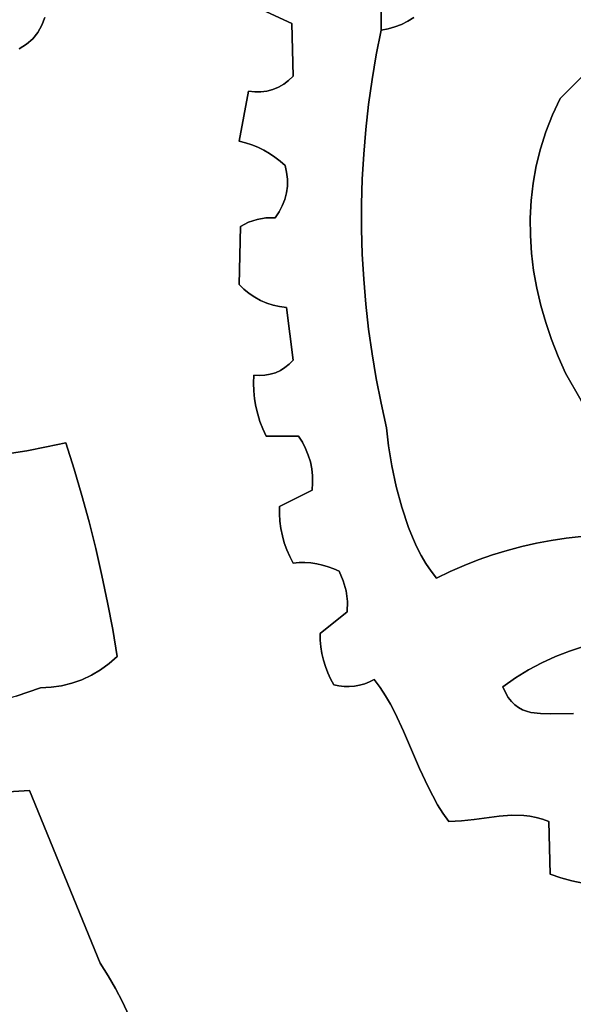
# Model space of a CAD drawing. Header units: inches. Extents: x 37.2 to 70.6, y 17.4 to 61.6.
# Tile 14 of 78: x 45.9 to 48.6, y 39.5 to 44.2. Entities that reach past the tile are written whole.
import ezdxf

# ---------------------------------------------------------------- set-up
doc = ezdxf.new("R2010")
doc.units = ezdxf.units.IN
doc.layers.add('SURFACES_FOR_SKETCHUP', color=7, linetype='Continuous')

msp = doc.modelspace()

# ---------------------------------------------------------------- linework, layer by layer
at = {"layer": 'SURFACES_FOR_SKETCHUP'}
for points, invisible_edges in [([(47.2359, 44.4784), (47.2077, 44.471), (47.2298, 44.1785)], 10), ([(47.2629, 44.4894), (47.2298, 44.1785), (47.2885, 44.5038)], 3), ([(47.2885, 44.5038), (47.2298, 44.1785), (47.6619, 44.3053)], 11), ([(47.2359, 44.4784), (47.2298, 44.1785), (47.2629, 44.4894)], 3), ([(45.9212, 44.0571), (46.044, 44.3263), (45.1185, 44.464)], 11), ([(47.2298, 44.1785), (47.2077, 44.471), (47.0796, 44.331)], 11), ([(48.0813, 44.3101), (48.5186, 43.8183), (48.1734, 44.3378)], 3), ([(48.1734, 44.3378), (48.5186, 43.8183), (48.3696, 44.3768)], 11), ([(48.476, 44.3789), (48.3696, 44.3768), (48.5186, 43.8183)], 10), ([(48.5824, 44.3785), (48.476, 44.3789), (48.7901, 44.0922)], 10), ([(48.5186, 43.8183), (48.7901, 44.0922), (48.476, 44.3789)], 10), ([(45.9212, 44.0571), (46.0304, 44.1699), (46.044, 44.3263)], 11), ([(46.0304, 44.1699), (46.0437, 44.2069), (46.044, 44.3263)], 10), ([(47.0796, 44.331), (47.0794, 44.3018), (47.2298, 44.1785)], 10), ([(47.0818, 44.2725), (47.2298, 44.1785), (47.0794, 44.3018)], 3), ([(47.659, 44.2224), (47.6619, 44.3053), (47.2298, 44.1785)], 10), ([(47.659, 44.2224), (47.7875, 44.189), (47.6619, 44.3053)], 3), ([(47.8164, 44.2069), (47.6619, 44.3053), (47.7875, 44.189)], 3), ([(47.8164, 44.2069), (48.481, 43.739), (47.9874, 44.2894)], 11), ([(47.9874, 44.2894), (48.481, 43.739), (48.0813, 44.3101)], 3), ([(48.5186, 43.8183), (48.0813, 44.3101), (48.481, 43.739)], 3), ([(47.087, 44.2434), (46.0437, 44.2069), (47.022, 43.8538)], 11), ([(47.0517, 43.8501), (47.087, 44.2434), (47.022, 43.8538)], 3), ([(47.0812, 43.8502), (47.087, 44.2434), (47.0517, 43.8501)], 3), ([(47.0812, 43.8502), (47.1103, 43.8541), (47.087, 44.2434)], 10), ([(47.0818, 44.2725), (47.087, 44.2434), (47.2298, 44.1785)], 8), ([(47.1385, 43.8616), (47.1655, 43.8725), (47.087, 44.2434)], 10), ([(47.087, 44.2434), (47.1911, 43.8869), (47.2298, 44.1785)], 3), ([(47.1385, 43.8616), (47.087, 44.2434), (47.1103, 43.8541)], 3), ([(47.1911, 43.8869), (47.087, 44.2434), (47.1655, 43.8725)], 3), ([(46.0304, 44.1699), (47.022, 43.8538), (46.0437, 44.2069)], 3), ([(47.6584, 44.146), (47.659, 44.2224), (47.2298, 44.1785)], 10), ([(48.4493, 43.6585), (47.8164, 44.2069), (47.615, 43.9088)], 11), ([(47.7875, 44.189), (47.615, 43.9088), (47.8164, 44.2069)], 3), ([(47.6584, 44.146), (47.6923, 44.1523), (47.659, 44.2224)], 2), ([(47.6923, 44.1523), (47.7252, 44.1616), (47.659, 44.2224)], 10), ([(47.757, 44.1739), (47.659, 44.2224), (47.7252, 44.1616)], 3), ([(47.7875, 44.189), (47.659, 44.2224), (47.757, 44.1739)], 3), ([(48.481, 43.739), (47.8164, 44.2069), (48.4493, 43.6585)], 3), ([(46.0304, 44.1699), (45.9212, 44.0571), (46.0112, 44.1356)], 3), ([(46.0112, 44.1356), (47.022, 43.8538), (46.0304, 44.1699)], 3), ([(47.1911, 43.8869), (47.2148, 43.9045), (47.2298, 44.1785)], 10), ([(47.2363, 43.9253), (47.2298, 44.1785), (47.2148, 43.9045)], 2), ([(47.635, 44.0276), (47.6584, 44.146), (47.2298, 44.1785)], 10), ([(47.2298, 44.1785), (47.2363, 43.9253), (47.635, 44.0276)], 10), ([(47.615, 43.9088), (47.7875, 44.189), (47.635, 44.0276)], 3), ([(47.757, 44.1739), (47.635, 44.0276), (47.7875, 44.189)], 3), ([(47.7252, 44.1616), (47.635, 44.0276), (47.757, 44.1739)], 3), ([(47.6923, 44.1523), (47.635, 44.0276), (47.7252, 44.1616)], 3), ([(47.6584, 44.146), (47.635, 44.0276), (47.6923, 44.1523)], 2), ([(45.9212, 44.0571), (45.9562, 44.0784), (46.0112, 44.1356)], 10), ([(45.9863, 44.1049), (46.0112, 44.1356), (45.9562, 44.0784)], 2), ([(45.9863, 44.1049), (45.9562, 44.0784), (46.9766, 43.6136)], 10), ([(45.9863, 44.1049), (46.9766, 43.6136), (46.0112, 44.1356)], 3), ([(47.022, 43.8538), (46.0112, 44.1356), (46.9766, 43.6136)], 3), ([(45.5645, 43.3913), (46.9766, 43.6136), (45.9212, 44.0571)], 11), ([(45.9562, 44.0784), (45.9212, 44.0571), (46.9766, 43.6136)], 10), ([(48.7901, 44.0922), (48.5186, 43.8183), (48.9969, 43.5874)], 10), ([(47.615, 43.9088), (47.635, 44.0276), (47.2363, 43.9253)], 10), ([(47.2363, 43.9253), (47.2148, 43.9045), (47.5983, 43.7896)], 10), ([(47.5983, 43.7896), (47.615, 43.9088), (47.2363, 43.9253)], 10), ([(47.1385, 43.8616), (47.1224, 43.5547), (47.1655, 43.8725)], 3), ([(47.1486, 43.5372), (47.1655, 43.8725), (47.1224, 43.5547)], 3), ([(47.1655, 43.8725), (47.1486, 43.5372), (47.1911, 43.8869)], 3), ([(47.1736, 43.5178), (47.1911, 43.8869), (47.1486, 43.5372)], 3), ([(47.1911, 43.8869), (47.1736, 43.5178), (47.585, 43.67)], 11), ([(47.2148, 43.9045), (47.1911, 43.8869), (47.585, 43.67)], 10), ([(47.585, 43.67), (47.5983, 43.7896), (47.2148, 43.9045)], 10), ([(47.615, 43.9088), (47.5983, 43.7896), (48.4493, 43.6585)], 10), ([(47.022, 43.8538), (46.9766, 43.6136), (47.0517, 43.8501)], 2), ([(47.0074, 43.6058), (47.0517, 43.8501), (46.9766, 43.6136)], 3), ([(47.0374, 43.5961), (47.0517, 43.8501), (47.0074, 43.6058)], 3), ([(47.0517, 43.8501), (47.0374, 43.5961), (47.0812, 43.8502)], 3), ([(47.0667, 43.5842), (47.0812, 43.8502), (47.0374, 43.5961)], 3), ([(47.0812, 43.8502), (47.0667, 43.5842), (47.1103, 43.8541)], 3), ([(47.0951, 43.5704), (47.1103, 43.8541), (47.0667, 43.5842)], 3), ([(47.1103, 43.8541), (47.0951, 43.5704), (47.1385, 43.8616)], 3), ([(47.1224, 43.5547), (47.1385, 43.8616), (47.0951, 43.5704)], 3), ([(48.481, 43.739), (48.9246, 43.5028), (48.5186, 43.8183)], 3), ([(48.9595, 43.5462), (48.5186, 43.8183), (48.9246, 43.5028)], 3), ([(48.9595, 43.5462), (48.9969, 43.5874), (48.5186, 43.8183)], 10), ([(47.5983, 43.7896), (47.585, 43.67), (48.4234, 43.5771)], 10), ([(48.4234, 43.5771), (48.4493, 43.6585), (47.5983, 43.7896)], 10), ([(48.4493, 43.6585), (48.8921, 43.4573), (48.481, 43.739)], 3), ([(48.9246, 43.5028), (48.481, 43.739), (48.8921, 43.4573)], 3), ([(47.1973, 43.4967), (47.585, 43.67), (47.1736, 43.5178)], 3), ([(47.575, 43.5503), (47.585, 43.67), (47.1973, 43.4967)], 10), ([(47.585, 43.67), (47.575, 43.5503), (48.4031, 43.4948)], 10), ([(48.4031, 43.4948), (48.4234, 43.5771), (47.585, 43.67)], 10), ([(48.4234, 43.5771), (48.8921, 43.4573), (48.4493, 43.6585)], 3), ([(46.9766, 43.6136), (45.5645, 43.3913), (46.9831, 43.2045)], 11), ([(46.9766, 43.6136), (47.022, 43.2238), (47.0074, 43.6058)], 3), ([(46.9831, 43.2045), (47.022, 43.2238), (46.9766, 43.6136)], 10), ([(47.0074, 43.6058), (47.022, 43.2238), (47.0374, 43.5961)], 3), ([(47.0667, 43.5842), (47.0374, 43.5961), (47.022, 43.2238)], 10), ([(47.022, 43.2238), (47.0632, 43.2373), (47.0667, 43.5842)], 10), ([(47.0951, 43.5704), (47.0667, 43.5842), (47.0632, 43.2373)], 10), ([(47.0951, 43.5704), (47.0632, 43.2373), (47.1224, 43.5547)], 3), ([(47.1224, 43.5547), (47.0632, 43.2373), (47.2085, 43.398)], 11), ([(47.1224, 43.5547), (47.2085, 43.398), (47.1486, 43.5372)], 3), ([(47.1736, 43.5178), (47.1486, 43.5372), (47.2088, 43.431)], 10), ([(47.2088, 43.431), (47.1486, 43.5372), (47.2085, 43.398)], 3), ([(47.1973, 43.4967), (47.2051, 43.464), (47.575, 43.5503)], 10), ([(47.5683, 43.4304), (47.575, 43.5503), (47.2051, 43.464)], 10), ([(47.575, 43.5503), (47.5683, 43.4304), (48.3883, 43.4118)], 10), ([(48.3883, 43.4118), (48.4031, 43.4948), (47.575, 43.5503)], 10), ([(48.4031, 43.4948), (48.8803, 43.4039), (48.4234, 43.5771)], 3), ([(48.8921, 43.4573), (48.4234, 43.5771), (48.8803, 43.4039)], 3), ([(47.1973, 43.4967), (47.1736, 43.5178), (47.2051, 43.464)], 2), ([(47.2051, 43.464), (47.1736, 43.5178), (47.2088, 43.431)], 3), ([(48.3883, 43.4118), (48.8708, 43.3502), (48.4031, 43.4948)], 3), ([(48.8803, 43.4039), (48.4031, 43.4948), (48.8708, 43.3502)], 3), ([(47.2051, 43.464), (47.2088, 43.431), (47.5683, 43.4304)], 10), ([(45.5933, 43.0894), (46.9831, 43.2045), (45.5645, 43.3913)], 3), ([(47.2043, 43.3654), (47.2085, 43.398), (47.0632, 43.2373)], 10), ([(47.2085, 43.398), (47.2043, 43.3654), (47.565, 43.3104)], 10), ([(47.2088, 43.431), (47.2085, 43.398), (47.5683, 43.4304)], 10), ([(47.565, 43.3104), (47.5683, 43.4304), (47.2085, 43.398)], 10), ([(47.5683, 43.4304), (47.565, 43.3104), (48.3788, 43.3282)], 10), ([(48.3788, 43.3282), (48.3883, 43.4118), (47.5683, 43.4304)], 10), ([(48.3788, 43.3282), (48.8635, 43.2961), (48.3883, 43.4118)], 3), ([(48.8708, 43.3502), (48.3883, 43.4118), (48.8635, 43.2961)], 3), ([(47.2043, 43.3654), (47.0632, 43.2373), (47.1962, 43.3336)], 3), ([(47.2043, 43.3654), (47.1962, 43.3336), (47.565, 43.3104)], 10), ([(47.1058, 43.2448), (47.1962, 43.3336), (47.0632, 43.2373)], 3), ([(47.1962, 43.3336), (47.1058, 43.2448), (47.1843, 43.3028)], 3), ([(47.1686, 43.2735), (47.1843, 43.3028), (47.1058, 43.2448)], 10), ([(47.1843, 43.3028), (47.1686, 43.2735), (47.565, 43.1903)], 10), ([(47.1962, 43.3336), (47.1843, 43.3028), (47.565, 43.1903)], 10), ([(47.565, 43.1903), (47.565, 43.3104), (47.1962, 43.3336)], 10), ([(48.3745, 43.2443), (48.3788, 43.3282), (47.565, 43.3104)], 10), ([(47.565, 43.3104), (47.565, 43.1903), (48.3745, 43.2443)], 10), ([(48.3745, 43.2443), (48.8585, 43.2418), (48.3788, 43.3282)], 3), ([(48.8635, 43.2961), (48.3788, 43.3282), (48.8585, 43.2418)], 3), ([(47.1493, 43.246), (47.1686, 43.2735), (47.1058, 43.2448)], 2), ([(47.1686, 43.2735), (47.1493, 43.246), (47.565, 43.1903)], 10), ([(46.9831, 43.2045), (45.5933, 43.0894), (46.9766, 42.9253)], 3), ([(46.9766, 42.9253), (46.9999, 42.9026), (47.1058, 43.2448)], 10), ([(47.1058, 43.2448), (47.0632, 43.2373), (46.9766, 42.9253)], 10), ([(47.022, 43.2238), (46.9766, 42.9253), (47.0632, 43.2373)], 3), ([(47.022, 43.2238), (46.9831, 43.2045), (46.9766, 42.9253)], 8), ([(46.9999, 42.9026), (47.025, 42.8822), (47.1493, 43.246)], 10), ([(47.1493, 43.246), (47.1058, 43.2448), (46.9999, 42.9026)], 10), ([(47.0517, 42.8643), (47.1493, 43.246), (47.025, 42.8822)], 3), ([(47.08, 42.849), (47.1493, 43.246), (47.0517, 42.8643)], 3), ([(47.08, 42.849), (47.1095, 42.8363), (47.1493, 43.246)], 10), ([(47.1095, 42.8363), (47.1401, 42.8263), (47.1493, 43.246)], 10), ([(47.1716, 42.8191), (47.1493, 43.246), (47.1401, 42.8263)], 3), ([(47.5684, 43.0703), (47.565, 43.1903), (47.1493, 43.246)], 10), ([(47.2038, 42.8149), (47.1493, 43.246), (47.1716, 42.8191)], 3), ([(47.2038, 42.8149), (47.5684, 43.0703), (47.1493, 43.246)], 11), ([(48.3752, 43.1602), (48.3745, 43.2443), (47.565, 43.1903)], 10), ([(48.8585, 43.2418), (48.3745, 43.2443), (48.8558, 43.1874)], 3), ([(48.3752, 43.1602), (48.8558, 43.1874), (48.3745, 43.2443)], 3), ([(47.565, 43.1903), (47.5684, 43.0703), (48.3752, 43.1602)], 10), ([(48.3808, 43.0761), (48.3752, 43.1602), (47.5684, 43.0703)], 10), ([(48.8558, 43.1874), (48.3752, 43.1602), (48.8554, 43.1328)], 3), ([(48.3808, 43.0761), (48.8554, 43.1328), (48.3752, 43.1602)], 3), ([(48.8554, 43.1328), (48.3808, 43.0761), (48.8573, 43.0783)], 3), ([(45.5933, 43.0894), (45.6053, 42.9385), (46.9766, 42.9253)], 10), ([(47.575, 42.9505), (47.5684, 43.0703), (47.2038, 42.8149)], 10), ([(47.5684, 43.0703), (47.575, 42.9505), (48.3808, 43.0761)], 10), ([(48.3911, 42.9921), (48.3808, 43.0761), (47.575, 42.9505)], 10), ([(48.3911, 42.9921), (48.8573, 43.0783), (48.3808, 43.0761)], 3), ([(48.8573, 43.0783), (48.3911, 42.9921), (48.8615, 43.0238)], 3), ([(48.4061, 42.9083), (48.8615, 43.0238), (48.3911, 42.9921)], 3), ([(48.4255, 42.8251), (48.8615, 43.0238), (48.4061, 42.9083)], 3), ([(48.8615, 43.0238), (48.4255, 42.8251), (48.8862, 42.9449)], 3), ([(47.575, 42.9505), (47.585, 42.8308), (48.3911, 42.9921)], 10), ([(48.4061, 42.9083), (48.3911, 42.9921), (47.585, 42.8308)], 10), ([(45.6053, 42.9385), (45.6126, 42.7882), (46.9766, 42.9253)], 10), ([(46.1454, 42.1655), (46.9766, 42.9253), (45.6126, 42.7882)], 11), ([(46.9766, 42.9253), (46.1454, 42.1655), (47.048, 42.4902)], 11), ([(46.9766, 42.9253), (47.048, 42.4902), (46.9999, 42.9026)], 3), ([(47.575, 42.9505), (47.2038, 42.8149), (47.585, 42.8308)], 3), ([(48.4492, 42.7424), (48.8862, 42.9449), (48.4255, 42.8251)], 3), ([(48.8862, 42.9449), (48.4492, 42.7424), (48.9138, 42.8673)], 3), ([(46.9999, 42.9026), (47.048, 42.4902), (47.025, 42.8822)], 3), ([(47.025, 42.8822), (47.048, 42.4902), (47.0517, 42.8643)], 3), ([(47.585, 42.8308), (47.5984, 42.7113), (48.4061, 42.9083)], 10), ([(48.4255, 42.8251), (48.4061, 42.9083), (47.5984, 42.7113)], 10), ([(47.0517, 42.8643), (47.048, 42.4902), (47.08, 42.849)], 3), ([(47.08, 42.849), (47.048, 42.4902), (47.1095, 42.8363)], 3), ([(47.1095, 42.8363), (47.048, 42.4902), (47.1401, 42.8263)], 3), ([(47.0745, 42.4882), (47.1401, 42.8263), (47.048, 42.4902)], 3), ([(47.1008, 42.4896), (47.1401, 42.8263), (47.0745, 42.4882)], 3), ([(47.1264, 42.4942), (47.1401, 42.8263), (47.1008, 42.4896)], 3), ([(47.1513, 42.5019), (47.1401, 42.8263), (47.1264, 42.4942)], 3), ([(47.2363, 42.5616), (47.1716, 42.8191), (47.1401, 42.8263)], 9), ([(47.2363, 42.5616), (47.1401, 42.8263), (47.2178, 42.5426)], 3), ([(47.2178, 42.5426), (47.1401, 42.8263), (47.1972, 42.5262)], 3), ([(47.1972, 42.5262), (47.1401, 42.8263), (47.175, 42.5126)], 3), ([(47.175, 42.5126), (47.1401, 42.8263), (47.1513, 42.5019)], 3), ([(47.585, 42.8308), (47.2038, 42.8149), (47.5984, 42.7113)], 3), ([(47.5984, 42.7113), (47.615, 42.5922), (48.4255, 42.8251)], 10), ([(48.4492, 42.7424), (48.4255, 42.8251), (47.615, 42.5922)], 10), ([(48.4771, 42.6606), (48.9138, 42.8673), (48.4492, 42.7424)], 3), ([(48.9138, 42.8673), (48.4771, 42.6606), (48.9442, 42.7909)], 3), ([(45.6126, 42.7882), (45.6137, 42.7133), (46.1454, 42.1655)], 10), ([(47.2363, 42.5616), (47.2038, 42.8149), (47.1716, 42.8191)], 8), ([(47.2363, 42.5616), (47.5984, 42.7113), (47.2038, 42.8149)], 3), ([(48.5089, 42.5797), (48.9442, 42.7909), (48.4771, 42.6606)], 3), ([(48.9442, 42.7909), (48.5089, 42.5797), (48.9775, 42.716)], 3), ([(47.615, 42.5922), (47.635, 42.4735), (48.4492, 42.7424)], 10), ([(48.4771, 42.6606), (48.4492, 42.7424), (47.635, 42.4735)], 10), ([(45.6137, 42.7133), (45.6127, 42.6387), (46.1454, 42.1655)], 10), ([(47.5984, 42.7113), (47.2363, 42.5616), (47.615, 42.5922)], 3), ([(48.5447, 42.4999), (48.9775, 42.716), (48.5089, 42.5797)], 3), ([(48.9775, 42.716), (48.5447, 42.4999), (49.0136, 42.6424)], 3), ([(45.6127, 42.6387), (45.6093, 42.5643), (46.1454, 42.1655)], 10), ([(47.635, 42.4735), (47.6583, 42.3553), (48.4771, 42.6606)], 10), ([(48.5089, 42.5797), (48.4771, 42.6606), (47.6583, 42.3553)], 10), ([(48.6184, 42.3692), (49.0136, 42.6424), (48.5447, 42.4999)], 3), ([(47.615, 42.5922), (47.2363, 42.5616), (47.635, 42.4735)], 3), ([(45.6032, 42.4902), (46.0516, 42.1453), (45.6093, 42.5643)], 3), ([(46.1454, 42.1655), (45.6093, 42.5643), (46.0516, 42.1453)], 3), ([(47.1972, 42.5262), (47.2623, 42.198), (47.2178, 42.5426)], 3), ([(47.2178, 42.5426), (47.2623, 42.198), (47.2363, 42.5616)], 3), ([(47.2363, 42.5616), (47.2623, 42.198), (47.635, 42.4735)], 11), ([(47.6583, 42.3553), (47.685, 42.2376), (48.5089, 42.5797)], 10), ([(48.5447, 42.4999), (48.5089, 42.5797), (47.685, 42.2376)], 10), ([(47.1008, 42.4896), (47.0477, 42.4147), (47.1264, 42.4942)], 3), ([(47.0514, 42.3772), (47.1264, 42.4942), (47.0477, 42.4147)], 3), ([(47.0575, 42.3402), (47.1513, 42.5019), (47.0514, 42.3772)], 3), ([(47.1264, 42.4942), (47.0514, 42.3772), (47.1513, 42.5019)], 3), ([(47.0661, 42.3036), (47.1513, 42.5019), (47.0575, 42.3402)], 3), ([(47.2623, 42.198), (47.1513, 42.5019), (47.0661, 42.3036)], 11), ([(47.1513, 42.5019), (47.2623, 42.198), (47.175, 42.5126)], 3), ([(47.175, 42.5126), (47.2623, 42.198), (47.1972, 42.5262)], 3), ([(47.685, 42.2376), (47.6948, 42.1501), (48.5447, 42.4999)], 10), ([(48.6184, 42.3692), (48.5447, 42.4999), (47.6948, 42.1501)], 10), ([(45.8628, 42.1117), (45.9574, 42.1274), (45.6032, 42.4902)], 10), ([(46.0516, 42.1453), (45.6032, 42.4902), (45.9574, 42.1274)], 3), ([(47.048, 42.4902), (46.1454, 42.1655), (47.0466, 42.4524)], 3), ([(47.0466, 42.4524), (46.1454, 42.1655), (47.0477, 42.4147)], 3), ([(47.0745, 42.4882), (47.048, 42.4902), (47.0466, 42.4524)], 8), ([(47.0466, 42.4524), (47.0477, 42.4147), (47.1008, 42.4896)], 10), ([(47.1008, 42.4896), (47.0745, 42.4882), (47.0466, 42.4524)], 10), ([(47.635, 42.4735), (47.2623, 42.198), (47.6583, 42.3553)], 3), ([(47.0477, 42.4147), (46.1454, 42.1655), (47.0514, 42.3772)], 3), ([(47.0514, 42.3772), (46.1454, 42.1655), (47.0575, 42.3402)], 3), ([(47.2808, 42.1689), (47.6583, 42.3553), (47.2623, 42.198)], 3), ([(47.6583, 42.3553), (47.2808, 42.1689), (47.685, 42.2376)], 3), ([(47.6948, 42.1501), (47.7102, 42.0551), (48.6184, 42.3692)], 10), ([(48.3335, 41.6668), (48.6184, 42.3692), (47.7102, 42.0551)], 11), ([(48.4041, 41.683), (48.6184, 42.3692), (48.3335, 41.6668)], 3), ([(48.6184, 42.3692), (48.4041, 41.683), (48.6988, 42.2426)], 3), ([(46.1849, 42.0395), (47.0575, 42.3402), (46.1454, 42.1655)], 3), ([(47.0575, 42.3402), (46.1849, 42.0395), (47.0661, 42.3036)], 3), ([(47.0661, 42.3036), (46.1849, 42.0395), (47.0771, 42.2676)], 3), ([(47.0661, 42.3036), (47.0771, 42.2676), (47.2623, 42.198)], 10), ([(46.222, 41.9128), (47.0771, 42.2676), (46.1849, 42.0395)], 3), ([(47.0771, 42.2676), (46.222, 41.9128), (47.0906, 42.2324)], 3), ([(47.0906, 42.2324), (47.2623, 42.198), (47.0771, 42.2676)], 3), ([(47.0906, 42.2324), (46.222, 41.9128), (47.1064, 42.198)], 3), ([(47.0906, 42.2324), (47.1064, 42.198), (47.2623, 42.198)], 8), ([(47.2964, 42.1384), (47.685, 42.2376), (47.2808, 42.1689)], 3), ([(47.3092, 42.1068), (47.685, 42.2376), (47.2964, 42.1384)], 3), ([(47.685, 42.2376), (47.3092, 42.1068), (47.6948, 42.1501)], 3), ([(48.4752, 41.6966), (48.6988, 42.2426), (48.4041, 41.683)], 3), ([(48.5468, 41.7076), (48.6988, 42.2426), (48.4752, 41.6966)], 3), ([(48.6988, 42.2426), (48.5468, 41.7076), (48.7855, 42.1203)], 3), ([(46.1849, 42.0395), (46.1454, 42.1655), (46.0516, 42.1453)], 8), ([(46.2566, 41.7854), (47.1064, 42.198), (46.222, 41.9128)], 3), ([(47.1064, 42.198), (46.2566, 41.7854), (47.1714, 41.8603)], 11), ([(47.2808, 42.1689), (47.2623, 42.198), (47.1064, 42.198)], 8), ([(47.3092, 42.1068), (47.2964, 42.1384), (47.1064, 42.198)], 10), ([(47.2808, 42.1689), (47.1064, 42.198), (47.2964, 42.1384)], 3), ([(47.3092, 42.1068), (47.1064, 42.198), (47.3189, 42.0742)], 3), ([(47.1064, 42.198), (47.1714, 41.8603), (47.3189, 42.0742)], 11), ([(45.8628, 42.1117), (46.222, 41.9128), (45.9574, 42.1274)], 3), ([(46.1849, 42.0395), (46.0516, 42.1453), (45.9574, 42.1274)], 9), ([(46.1849, 42.0395), (45.9574, 42.1274), (46.222, 41.9128)], 3), ([(47.3189, 42.0742), (47.6948, 42.1501), (47.3092, 42.1068)], 3), ([(47.3189, 42.0742), (47.3257, 42.0408), (47.6948, 42.1501)], 10), ([(47.7102, 42.0551), (47.6948, 42.1501), (47.3257, 42.0408)], 10), ([(48.6188, 41.716), (48.7855, 42.1203), (48.5468, 41.7076)], 3), ([(46.2566, 41.7854), (45.7679, 42.0984), (45.3478, 41.4664)], 11), ([(45.7679, 42.0984), (46.2566, 41.7854), (45.8628, 42.1117)], 3), ([(46.222, 41.9128), (45.8628, 42.1117), (46.2566, 41.7854)], 3), ([(47.3189, 42.0742), (47.1714, 41.8603), (47.3257, 42.0408)], 3), ([(47.3257, 42.0408), (47.1714, 41.8603), (47.3293, 42.0069)], 3), ([(47.3257, 42.0408), (47.3293, 42.0069), (47.7102, 42.0551)], 10), ([(47.3293, 42.0069), (47.3299, 41.9726), (47.7102, 42.0551)], 10), ([(47.7311, 41.9559), (47.7102, 42.0551), (47.3299, 41.9726)], 10), ([(47.7102, 42.0551), (47.7311, 41.9559), (48.2634, 41.6481)], 10), ([(48.2634, 41.6481), (48.3335, 41.6668), (47.7102, 42.0551)], 10), ([(47.3299, 41.9726), (47.3293, 42.0069), (47.1714, 41.8603)], 10), ([(47.1714, 41.8603), (47.3272, 41.9383), (47.3299, 41.9726)], 8), ([(47.3299, 41.9726), (47.3272, 41.9383), (47.7311, 41.9559)], 10), ([(47.1709, 41.8247), (47.173, 41.7892), (47.3272, 41.9383)], 10), ([(47.3272, 41.9383), (47.1714, 41.8603), (47.1709, 41.8247)], 8), ([(47.1775, 41.7541), (47.3272, 41.9383), (47.173, 41.7892)], 3), ([(47.1775, 41.7541), (47.1845, 41.7194), (47.3272, 41.9383)], 10), ([(47.1845, 41.7194), (47.3215, 41.5885), (47.3272, 41.9383)], 11), ([(47.3496, 41.5846), (47.3272, 41.9383), (47.3215, 41.5885)], 3), ([(47.7577, 41.856), (47.7311, 41.9559), (47.3272, 41.9383)], 10), ([(47.3773, 41.5787), (47.3272, 41.9383), (47.3496, 41.5846)], 3), ([(47.3272, 41.9383), (47.3773, 41.5787), (47.4045, 41.5707)], 9), ([(47.3272, 41.9383), (47.4045, 41.5707), (47.4312, 41.5607)], 9), ([(47.3272, 41.9383), (47.4312, 41.5607), (47.7577, 41.856)], 11), ([(47.7311, 41.9559), (47.7577, 41.856), (48.194, 41.6268)], 10), ([(48.194, 41.6268), (48.2634, 41.6481), (47.7311, 41.9559)], 10), ([(47.1714, 41.8603), (46.2566, 41.7854), (47.1709, 41.8247)], 3), ([(47.4571, 41.5486), (47.7577, 41.856), (47.4312, 41.5607)], 3), ([(47.7577, 41.856), (47.4571, 41.5486), (47.7903, 41.7587)], 3), ([(47.7577, 41.856), (47.7903, 41.7587), (48.194, 41.6268)], 10), ([(46.2887, 41.6573), (46.2566, 41.7854), (45.3478, 41.4664)], 10), ([(46.2887, 41.6573), (47.1709, 41.8247), (46.2566, 41.7854)], 3), ([(47.1709, 41.8247), (46.2887, 41.6573), (47.173, 41.7892)], 3), ([(47.173, 41.7892), (46.2887, 41.6573), (47.1775, 41.7541)], 3), ([(46.3184, 41.5287), (47.1775, 41.7541), (46.2887, 41.6573)], 3), ([(47.1775, 41.7541), (46.3184, 41.5287), (47.1845, 41.7194)], 3), ([(47.7903, 41.7587), (47.4571, 41.5486), (47.8088, 41.7121)], 3), ([(47.7903, 41.7587), (47.8088, 41.7121), (48.1254, 41.6029)], 10), ([(48.1254, 41.6029), (48.194, 41.6268), (47.7903, 41.7587)], 10), ([(47.1845, 41.7194), (46.3184, 41.5287), (47.1939, 41.6852)], 3), ([(47.1939, 41.6852), (47.3215, 41.5885), (47.1845, 41.7194)], 3), ([(47.8088, 41.7121), (47.4571, 41.5486), (47.8288, 41.6674)], 3), ([(47.8088, 41.7121), (47.8288, 41.6674), (48.0576, 41.5765)], 10), ([(48.0576, 41.5765), (48.1254, 41.6029), (47.8088, 41.7121)], 10), ([(48.4041, 41.683), (48.5625, 41.1654), (48.4752, 41.6966)], 3), ([(48.4752, 41.6966), (48.6304, 41.1873), (48.5468, 41.7076)], 3), ([(48.6304, 41.1873), (48.4752, 41.6966), (48.5625, 41.1654)], 3), ([(48.5468, 41.7076), (48.6993, 41.2053), (48.6188, 41.716)], 3), ([(48.6993, 41.2053), (48.5468, 41.7076), (48.6304, 41.1873)], 3), ([(45.3478, 41.4664), (45.3771, 41.3254), (46.2887, 41.6573)], 10), ([(46.2887, 41.6573), (45.3771, 41.3254), (46.3184, 41.5287)], 3), ([(46.3455, 41.3995), (47.1939, 41.6852), (46.3184, 41.5287)], 3), ([(47.1939, 41.6852), (46.3455, 41.3995), (47.2057, 41.6518)], 3), ([(47.2057, 41.6518), (46.3455, 41.3995), (47.2198, 41.6192)], 3), ([(47.3215, 41.5885), (47.1939, 41.6852), (47.2932, 41.5903)], 3), ([(47.2057, 41.6518), (47.2932, 41.5903), (47.1939, 41.6852)], 3), ([(47.2198, 41.6192), (47.2932, 41.5903), (47.2057, 41.6518)], 3), ([(47.477, 41.5024), (47.8288, 41.6674), (47.4571, 41.5486)], 3), ([(47.8288, 41.6674), (47.477, 41.5024), (47.8504, 41.625)], 3), ([(47.8288, 41.6674), (47.8504, 41.625), (48.0576, 41.5765)], 10), ([(48.194, 41.6268), (48.4304, 41.1097), (48.2634, 41.6481)], 3), ([(48.2634, 41.6481), (48.4958, 41.1396), (48.3335, 41.6668)], 3), ([(48.4958, 41.1396), (48.2634, 41.6481), (48.4304, 41.1097)], 3), ([(48.3335, 41.6668), (48.4958, 41.1396), (48.4041, 41.683)], 3), ([(48.5625, 41.1654), (48.4041, 41.683), (48.4958, 41.1396)], 3), ([(46.3701, 41.2698), (47.2198, 41.6192), (46.3455, 41.3995)], 3), ([(47.2198, 41.6192), (46.3701, 41.2698), (47.2363, 41.5876)], 3), ([(47.2198, 41.6192), (47.2363, 41.5876), (47.2648, 41.59)], 8), ([(47.2198, 41.6192), (47.2648, 41.59), (47.2932, 41.5903)], 9), ([(47.4902, 41.454), (47.8504, 41.625), (47.477, 41.5024)], 3), ([(47.8736, 41.5854), (47.8504, 41.625), (47.4902, 41.454)], 10), ([(47.8504, 41.625), (47.8736, 41.5854), (47.9906, 41.5476)], 10), ([(47.9906, 41.5476), (48.0576, 41.5765), (47.8504, 41.625)], 10), ([(48.0576, 41.5765), (48.3664, 41.0754), (48.1254, 41.6029)], 3), ([(48.1254, 41.6029), (48.3664, 41.0754), (48.194, 41.6268)], 3), ([(48.4304, 41.1097), (48.194, 41.6268), (48.3664, 41.0754)], 3), ([(46.3701, 41.2698), (46.3921, 41.1396), (47.2363, 41.5876)], 10), ([(47.3662, 41.2499), (47.2363, 41.5876), (46.3921, 41.1396)], 11), ([(47.2363, 41.5876), (47.3662, 41.2499), (47.2648, 41.59)], 3), ([(47.2648, 41.59), (47.3662, 41.2499), (47.2932, 41.5903)], 3), ([(47.3215, 41.5885), (47.2932, 41.5903), (47.3662, 41.2499)], 10), ([(47.3496, 41.5846), (47.3215, 41.5885), (47.3662, 41.2499)], 10), ([(47.3496, 41.5846), (47.4902, 41.454), (47.3773, 41.5787)], 3), ([(47.3662, 41.2499), (47.4902, 41.454), (47.3496, 41.5846)], 11), ([(47.3773, 41.5787), (47.477, 41.5024), (47.4045, 41.5707)], 3), ([(47.477, 41.5024), (47.3773, 41.5787), (47.4902, 41.454)], 3), ([(47.4312, 41.5607), (47.4045, 41.5707), (47.477, 41.5024)], 10), ([(47.4571, 41.5486), (47.4312, 41.5607), (47.477, 41.5024)], 2), ([(47.4902, 41.454), (47.4966, 41.4042), (47.8736, 41.5854)], 10), ([(47.8983, 41.549), (47.8736, 41.5854), (47.4966, 41.4042)], 10), ([(47.9246, 41.5162), (47.8983, 41.549), (47.4966, 41.4042)], 10), ([(47.8983, 41.549), (47.9906, 41.5476), (47.8736, 41.5854)], 3), ([(47.8983, 41.549), (47.9246, 41.5162), (47.9906, 41.5476)], 8), ([(47.9246, 41.5162), (48.2428, 40.9935), (47.9906, 41.5476)], 3), ([(47.9906, 41.5476), (48.3038, 41.0368), (48.0576, 41.5765)], 3), ([(48.3038, 41.0368), (47.9906, 41.5476), (48.2428, 40.9935)], 3), ([(48.3664, 41.0754), (48.0576, 41.5765), (48.3038, 41.0368)], 3), ([(46.0228, 40.9894), (46.3184, 41.5287), (45.3771, 41.3254)], 11), ([(46.3184, 41.5287), (46.0228, 40.9894), (46.3455, 41.3995)], 3), ([(47.496, 41.3538), (47.6259, 41.0292), (47.9246, 41.5162)], 11), ([(47.4966, 41.4042), (47.496, 41.3538), (47.9246, 41.5162)], 10), ([(47.6259, 41.0292), (47.6539, 40.9911), (47.9246, 41.5162)], 10), ([(48.2428, 40.9935), (47.9246, 41.5162), (47.6539, 40.9911)], 11), ([(47.4902, 41.454), (47.3662, 41.2499), (47.4966, 41.4042)], 3), ([(46.0743, 40.9919), (46.3455, 41.3995), (46.0228, 40.9894)], 3), ([(46.1249, 40.9993), (46.3455, 41.3995), (46.0743, 40.9919)], 3), ([(46.1743, 41.0115), (46.3455, 41.3995), (46.1249, 40.9993)], 3), ([(46.3455, 41.3995), (46.1743, 41.0115), (46.3701, 41.2698)], 3), ([(47.496, 41.3538), (47.4966, 41.4042), (47.3662, 41.2499)], 2), ([(46.0228, 40.9894), (45.3771, 41.3254), (45.9069, 40.9487)], 3), ([(47.3662, 41.2499), (47.3668, 41.2175), (47.496, 41.3538)], 2), ([(47.3668, 41.2175), (47.3696, 41.1854), (47.496, 41.3538)], 10), ([(47.3746, 41.1535), (47.496, 41.3538), (47.3696, 41.1854)], 3), ([(47.496, 41.3538), (47.3746, 41.1535), (47.6259, 41.0292)], 11), ([(46.1743, 41.0115), (46.2222, 41.0283), (46.3701, 41.2698)], 10), ([(46.2222, 41.0283), (46.2683, 41.0497), (46.3701, 41.2698)], 10), ([(46.2683, 41.0497), (46.3122, 41.0754), (46.3701, 41.2698)], 10), ([(46.3536, 41.1054), (46.3701, 41.2698), (46.3122, 41.0754)], 3), ([(46.3536, 41.1054), (46.3921, 41.1396), (46.3701, 41.2698)], 8), ([(47.3668, 41.2175), (47.3662, 41.2499), (46.3921, 41.1396)], 10), ([(47.3696, 41.1854), (47.3668, 41.2175), (46.3921, 41.1396)], 10), ([(47.3746, 41.1535), (47.3696, 41.1854), (46.3921, 41.1396)], 10), ([(48.5625, 41.1654), (48.5825, 40.8655), (48.6304, 41.1873)], 3), ([(46.3921, 41.1396), (46.3536, 41.1054), (47.4311, 41.0032)], 10), ([(47.3818, 41.1221), (47.3746, 41.1535), (46.3921, 41.1396)], 10), ([(47.391, 41.0913), (47.3818, 41.1221), (46.3921, 41.1396)], 10), ([(47.4023, 41.0611), (47.391, 41.0913), (46.3921, 41.1396)], 10), ([(47.4157, 41.0317), (47.4023, 41.0611), (46.3921, 41.1396)], 10), ([(47.4311, 41.0032), (47.4157, 41.0317), (46.3921, 41.1396)], 10), ([(47.3818, 41.1221), (47.6259, 41.0292), (47.3746, 41.1535)], 3), ([(47.3818, 41.1221), (47.391, 41.0913), (47.5798, 41.0086)], 10), ([(47.6033, 41.0177), (47.3818, 41.1221), (47.5798, 41.0086)], 3), ([(47.6259, 41.0292), (47.3818, 41.1221), (47.6033, 41.0177)], 3), ([(48.4958, 41.1396), (48.4304, 41.1097), (48.473, 40.8641)], 10), ([(48.473, 40.8641), (48.5825, 40.8655), (48.4958, 41.1396)], 10), ([(48.5625, 41.1654), (48.4958, 41.1396), (48.5825, 40.8655)], 10), ([(46.2683, 41.0497), (45.9701, 40.4967), (46.3122, 41.0754)], 3), ([(46.3122, 41.0754), (45.9701, 40.4967), (47.4311, 41.0032)], 11), ([(46.3536, 41.1054), (46.3122, 41.0754), (47.4311, 41.0032)], 10), ([(47.5556, 41.0018), (47.5798, 41.0086), (47.391, 41.0913)], 10), ([(47.531, 40.9973), (47.5556, 41.0018), (47.391, 41.0913)], 10), ([(47.391, 41.0913), (47.4023, 41.0611), (47.531, 40.9973)], 10), ([(48.3664, 41.0754), (48.3038, 41.0368), (48.3568, 40.8765)], 10), ([(48.378, 40.8711), (48.3664, 41.0754), (48.3568, 40.8765)], 3), ([(48.4304, 41.1097), (48.3664, 41.0754), (48.473, 40.8641)], 10), ([(48.378, 40.8711), (48.4235, 40.8653), (48.3664, 41.0754)], 10), ([(48.4235, 40.8653), (48.473, 40.8641), (48.3664, 41.0754)], 10), ([(46.2222, 41.0283), (45.9701, 40.4967), (46.2683, 41.0497)], 3), ([(46.1743, 41.0115), (45.9701, 40.4967), (46.2222, 41.0283)], 3), ([(47.4157, 41.0317), (47.481, 40.9954), (47.4023, 41.0611)], 3), ([(47.5061, 40.9952), (47.4023, 41.0611), (47.481, 40.9954)], 3), ([(47.5061, 40.9952), (47.531, 40.9973), (47.4023, 41.0611)], 10), ([(47.456, 40.9981), (47.481, 40.9954), (47.4157, 41.0317)], 10), ([(47.4311, 41.0032), (47.456, 40.9981), (47.4157, 41.0317)], 2), ([(47.6539, 40.9911), (47.6259, 41.0292), (47.6033, 41.0177)], 8), ([(48.3038, 41.0368), (48.2428, 40.9935), (48.2551, 40.9661)], 8), ([(48.2551, 40.9661), (48.2689, 40.9428), (48.3038, 41.0368)], 10), ([(48.284, 40.9233), (48.3038, 41.0368), (48.2689, 40.9428)], 3), ([(48.284, 40.9233), (48.3003, 40.9072), (48.3038, 41.0368)], 10), ([(48.3003, 40.9072), (48.318, 40.8943), (48.3038, 41.0368)], 10), ([(48.3368, 40.8842), (48.3568, 40.8765), (48.3038, 41.0368)], 10), ([(48.318, 40.8943), (48.3368, 40.8842), (48.3038, 41.0368)], 10), ([(45.9069, 40.9487), (45.9701, 40.4967), (46.0228, 40.9894)], 3), ([(46.1249, 40.9993), (45.9701, 40.4967), (46.1743, 41.0115)], 3), ([(46.3102, 39.668), (47.4311, 41.0032), (45.9701, 40.4967)], 3), ([(46.1249, 40.9993), (46.0743, 40.9919), (45.9701, 40.4967)], 10), ([(46.0743, 40.9919), (46.0228, 40.9894), (45.9701, 40.4967)], 10), ([(47.4311, 41.0032), (46.3102, 39.668), (47.8434, 40.602)], 11), ([(47.8434, 40.602), (47.8051, 40.6917), (47.4311, 41.0032)], 10), ([(47.456, 40.9981), (47.4311, 41.0032), (47.8051, 40.6917)], 10), ([(47.8051, 40.6917), (47.7667, 40.781), (47.456, 40.9981)], 10), ([(47.481, 40.9954), (47.456, 40.9981), (47.7667, 40.781)], 10), ([(47.7667, 40.781), (47.7257, 40.8681), (47.481, 40.9954)], 10), ([(47.5061, 40.9952), (47.481, 40.9954), (47.7257, 40.8681)], 10), ([(47.531, 40.9973), (47.5061, 40.9952), (47.7257, 40.8681)], 10), ([(47.531, 40.9973), (47.7034, 40.9103), (47.5556, 41.0018)], 3), ([(47.7257, 40.8681), (47.7034, 40.9103), (47.531, 40.9973)], 10), ([(47.5556, 41.0018), (47.6796, 40.9514), (47.5798, 41.0086)], 3), ([(47.7034, 40.9103), (47.6796, 40.9514), (47.5556, 41.0018)], 10), ([(47.6539, 40.9911), (47.6033, 41.0177), (47.5798, 41.0086)], 9), ([(47.6539, 40.9911), (47.5798, 41.0086), (47.6796, 40.9514)], 3), ([(47.6796, 40.9514), (48.2428, 40.9935), (47.6539, 40.9911)], 3), ([(47.7034, 40.9103), (48.2428, 40.9935), (47.6796, 40.9514)], 3), ([(47.7257, 40.8681), (48.2428, 40.9935), (47.7034, 40.9103)], 3), ([(47.7667, 40.781), (48.2428, 40.9935), (47.7257, 40.8681)], 3), ([(48.2428, 40.9935), (47.7667, 40.781), (48.2551, 40.9661)], 3), ([(45.7889, 40.9146), (45.9701, 40.4967), (45.9069, 40.9487)], 3), ([(47.8051, 40.6917), (48.2551, 40.9661), (47.7667, 40.781)], 3), ([(48.2551, 40.9661), (47.8051, 40.6917), (48.2689, 40.9428)], 3), ([(48.2689, 40.9428), (47.8051, 40.6917), (48.284, 40.9233)], 3), ([(45.9701, 40.4967), (45.7889, 40.9146), (45.6779, 40.4772)], 3), ([(47.8434, 40.602), (48.284, 40.9233), (47.8051, 40.6917)], 3), ([(48.284, 40.9233), (47.8434, 40.602), (48.3003, 40.9072)], 3), ([(47.8842, 40.5136), (48.3003, 40.9072), (47.8434, 40.602)], 3), ([(48.3003, 40.9072), (47.8842, 40.5136), (48.318, 40.8943)], 3), ([(48.2251, 40.3733), (48.318, 40.8943), (47.8842, 40.5136)], 11), ([(48.318, 40.8943), (48.2251, 40.3733), (48.3368, 40.8842)], 3), ([(48.2843, 40.3775), (48.3368, 40.8842), (48.2251, 40.3733)], 3), ([(48.3368, 40.8842), (48.2843, 40.3775), (48.3568, 40.8765)], 3), ([(48.3568, 40.8765), (48.2843, 40.3775), (48.378, 40.8711)], 3), ([(48.3436, 40.3762), (48.378, 40.8711), (48.2843, 40.3775)], 3), ([(48.378, 40.8711), (48.3436, 40.3762), (48.4235, 40.8653)], 3), ([(48.3733, 40.3727), (48.4235, 40.8653), (48.3436, 40.3762)], 3), ([(48.4032, 40.3669), (48.4235, 40.8653), (48.3733, 40.3727)], 3), ([(48.4235, 40.8653), (48.4032, 40.3669), (48.473, 40.8641)], 3), ([(48.4333, 40.3586), (48.473, 40.8641), (48.4032, 40.3669)], 3), ([(48.473, 40.8641), (48.4333, 40.3586), (48.5825, 40.8655)], 3), ([(48.4636, 40.3473), (48.5825, 40.8655), (48.4333, 40.3586)], 3), ([(48.4636, 40.3473), (48.8986, 40.0551), (48.5825, 40.8655)], 11), ([(47.8434, 40.602), (46.3102, 39.668), (47.8842, 40.5136)], 3), ([(46.3485, 39.6073), (47.8842, 40.5136), (46.3102, 39.668)], 3), ([(47.8842, 40.5136), (46.3485, 39.6073), (47.9299, 40.4282)], 3), ([(48.1057, 40.3574), (48.2251, 40.3733), (47.8842, 40.5136)], 10), ([(47.8842, 40.5136), (47.9299, 40.4282), (48.1057, 40.3574)], 10), ([(46.3102, 39.668), (45.9701, 40.4967), (45.461, 40.0317)], 10), ([(45.6779, 40.4772), (45.461, 40.0317), (45.9701, 40.4967)], 3), ([(46.3842, 39.5451), (47.9299, 40.4282), (46.3485, 39.6073)], 3), ([(47.9554, 40.3871), (47.9299, 40.4282), (46.3842, 39.5451)], 10), ([(47.9299, 40.4282), (47.9554, 40.3871), (48.0449, 40.3505)], 10), ([(48.0449, 40.3505), (48.1057, 40.3574), (47.9299, 40.4282)], 10), ([(46.4173, 39.4815), (47.9554, 40.3871), (46.3842, 39.5451)], 3), ([(47.9554, 40.3871), (46.4173, 39.4815), (47.9831, 40.3473)], 3), ([(47.9831, 40.3473), (48.0449, 40.3505), (47.9554, 40.3871)], 2), ([(48.1057, 40.3574), (48.4701, 40.0941), (48.2251, 40.3733)], 3), ([(48.2251, 40.3733), (48.4701, 40.0941), (48.2843, 40.3775)], 3), ([(48.2843, 40.3775), (48.4701, 40.0941), (48.3436, 40.3762)], 3), ([(48.3436, 40.3762), (48.4701, 40.0941), (48.3733, 40.3727)], 3), ([(48.3733, 40.3727), (48.4701, 40.0941), (48.4032, 40.3669)], 3), ([(48.4333, 40.3586), (48.4032, 40.3669), (48.4701, 40.0941)], 10), ([(46.4477, 39.4167), (47.9831, 40.3473), (46.4173, 39.4815)], 3), ([(46.4753, 39.3506), (47.9831, 40.3473), (46.4477, 39.4167)], 3), ([(46.4753, 39.3506), (46.5002, 39.2835), (47.9831, 40.3473)], 10), ([(46.5002, 39.2835), (46.5223, 39.2152), (47.9831, 40.3473)], 10), ([(46.5223, 39.2152), (46.5415, 39.1461), (47.9831, 40.3473)], 10), ([(48.4701, 40.0941), (47.9831, 40.3473), (46.5415, 39.1461)], 11), ([(47.9831, 40.3473), (48.4701, 40.0941), (48.0449, 40.3505)], 3), ([(48.0449, 40.3505), (48.4701, 40.0941), (48.1057, 40.3574)], 3), ([(48.4701, 40.0941), (48.4636, 40.3473), (48.4333, 40.3586)], 8), ([(48.7358, 40.0419), (48.7902, 40.0426), (48.4636, 40.3473)], 10), ([(48.6816, 40.045), (48.7358, 40.0419), (48.4636, 40.3473)], 10), ([(48.5218, 40.0763), (48.5744, 40.0622), (48.4636, 40.3473)], 10), ([(48.4701, 40.0941), (48.5218, 40.0763), (48.4636, 40.3473)], 2), ([(48.8445, 40.0469), (48.4636, 40.3473), (48.7902, 40.0426)], 3), ([(48.6277, 40.0518), (48.4636, 40.3473), (48.5744, 40.0622)], 3), ([(48.6816, 40.045), (48.4636, 40.3473), (48.6277, 40.0518)], 3), ([(48.8986, 40.0551), (48.4636, 40.3473), (48.8445, 40.0469)], 3), ([(46.5415, 39.1461), (46.7048, 38.1544), (48.4701, 40.0941)], 11), ([(46.7048, 38.1544), (46.7336, 38.1077), (48.4701, 40.0941)], 10), ([(46.7336, 38.1077), (46.7583, 38.0589), (48.4701, 40.0941)], 10), ([(48.5218, 40.0763), (48.4701, 40.0941), (46.7583, 38.0589)], 10), ([(48.5744, 40.0622), (48.5218, 40.0763), (46.7583, 38.0589)], 10), ([(46.7583, 38.0589), (47.12, 37.5233), (48.5744, 40.0622)], 11), ([(48.4917, 37.0576), (48.5744, 40.0622), (47.12, 37.5233)], 11), ([(48.5744, 40.0622), (48.4917, 37.0576), (48.6277, 40.0518)], 3), ([(48.6094, 37.0682), (48.6277, 40.0518), (48.4917, 37.0576)], 3), ([(45.461, 40.0317), (45.0646, 39.6152), (45.9258, 39.1699)], 3), ([(45.461, 40.0317), (45.9258, 39.1699), (46.3102, 39.668)], 10), ([(46.3102, 39.668), (45.9258, 39.1699), (46.3485, 39.6073)], 3), ([(45.0646, 39.6152), (45.0556, 39.4622), (45.9258, 39.1699)], 10), ([(46.3485, 39.6073), (45.9258, 39.1699), (46.3842, 39.5451)], 3), ([(46.3842, 39.5451), (45.9258, 39.1699), (46.4173, 39.4815)], 3), ([(46.4173, 39.4815), (45.9258, 39.1699), (46.4477, 39.4167)], 3)]:
    msp.add_3dface(points, dxfattribs=dict(at, invisible_edges=invisible_edges))

doc.saveas('drawing.dxf')
